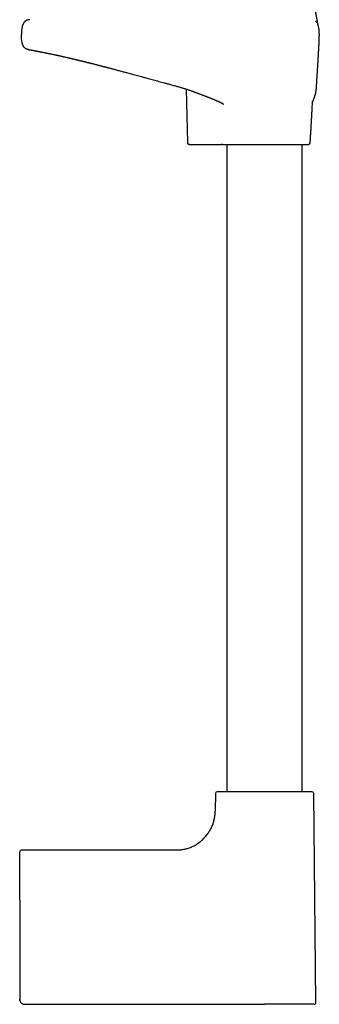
# Model space of a CAD drawing. Header units: millimetres. Extents: x 8 to 891, y 12 to 2136.
# Tile 16 of 21: x 704 to 792, y 1370 to 1657. Entities that reach past the tile are written whole.
import ezdxf

# ---------------------------------------------------------------- set-up
doc = ezdxf.new("R2010")
doc.units = ezdxf.units.MM

msp = doc.modelspace()

# ---------------------------------------------------------------- linework, layer by layer
at = {"color": 7, "linetype": 'Continuous', "lineweight": 30}
for p, q in [((752.65, 1636.87), (753, 1621.25)), ((789.54, 1633.31), (789.54, 1633.32)), ((753.71, 1620.76), (753.9, 1620.76)), ((753.71, 1620.76), (753.91, 1620.76)), ((753.89, 1620.76), (753.92, 1620.76)), ((753.92, 1620.76), (762.94, 1620.76)), ((764.52, 1620.76), (764.52, 1431.95)), ((786.52, 1431.95), (786.52, 1620.76)), ((761.16, 1431.45), (761.11, 1426.25)), ((790.51, 1370.47), (789.87, 1431.45)), ((704.02, 1400.43), (704.02, 1414.46)), ((749.7, 1414.96), (704.52, 1414.96)), ((704.02, 1400.43), (704.02, 1371.46)), ((704.07, 1371.1), (704.07, 1371.1)), ((705.3, 1369.98), (705.3, 1369.98)), ((705.52, 1369.96), (775.52, 1369.96))]:
    msp.add_line(p, q, dxfattribs=at)
at = {"color": 7, "linetype": 'Continuous', "lineweight": 30, "flags": 128}
for points in [[(704.02, 1371.46), (704.02, 1371.46)], [(705.52, 1369.96), (705.52, 1369.96)]]:
    msp.add_lwpolyline(points, dxfattribs=at)
at = {"color": 7, "linetype": 'Continuous', "lineweight": 30}
for centre, start, end in [((788.35, 1621.26), 270, 356.1178), ((761.66, 1431.45), 90, 179.4), ((789.37, 1431.45), 0.6, 90), ((704.52, 1414.46), 90, 180), ((790.01, 1370.46), 270, 0.6)]:
    msp.add_arc(centre, 0.5, start, end, dxfattribs=at)
for points, knots in [([(791.22, 1655.34), (791.22, 1655.34), (791.22, 1655.34), (791.22, 1655.34), (791.22, 1655.34), (791.21, 1655.34), (791.21, 1655.34), (791.21, 1655.34), (791.21, 1655.35), (791.21, 1655.35), (791.21, 1655.34), (791.21, 1655.34), (791.22, 1655.34), (791.22, 1655.33), (791.22, 1655.33), (791.22, 1655.33), (791.22, 1655.33), (791.22, 1655.33), (791.21, 1655.34), (791.21, 1655.35), (791.21, 1655.37), (791.2, 1655.39), (791.2, 1655.42), (791.19, 1655.46), (791.18, 1655.51), (791.17, 1655.57), (791.15, 1655.62), (791.14, 1655.67), (791.13, 1655.72), (791.12, 1655.77), (791.11, 1655.82), (791.11, 1655.86), (791.1, 1655.9), (791.09, 1655.93), (791.09, 1655.95), (791.08, 1655.98), (791.07, 1656.02), (791.06, 1656.08), (791.05, 1656.15), (791.03, 1656.26), (791.01, 1656.36), (790.99, 1656.47), (790.96, 1656.58), (790.94, 1656.7), (790.92, 1656.82), (790.89, 1656.96), (790.86, 1657.11), (790.84, 1657.26), (790.81, 1657.39), (790.79, 1657.49), (790.78, 1657.57), (790.77, 1657.64), (790.75, 1657.72), (790.73, 1657.81), (790.72, 1657.91), (790.7, 1658), (790.69, 1658.08), (790.68, 1658.14), (790.67, 1658.2), (790.66, 1658.26), (790.65, 1658.32), (790.63, 1658.39), (790.62, 1658.46), (790.61, 1658.54), (790.59, 1658.62), (790.58, 1658.7), (790.57, 1658.78), (790.55, 1658.86), (790.54, 1658.93), (790.53, 1659.01), (790.52, 1659.09), (790.5, 1659.17), (790.49, 1659.25), (790.48, 1659.32), (790.47, 1659.37), (790.46, 1659.42), (790.45, 1659.47), (790.45, 1659.52), (790.44, 1659.57), (790.43, 1659.64), (790.42, 1659.71), (790.4, 1659.78), (790.39, 1659.85), (790.39, 1659.9), (790.38, 1659.96), (790.37, 1660.02), (790.36, 1660.08), (790.35, 1660.16), (790.33, 1660.24), (790.32, 1660.33), (790.31, 1660.41), (790.3, 1660.47), (790.29, 1660.53), (790.28, 1660.58), (790.28, 1660.63), (790.27, 1660.69), (790.26, 1660.76), (790.24, 1660.85), (790.23, 1660.94), (790.22, 1661.02), (790.21, 1661.08), (790.21, 1661.13), (790.2, 1661.18), (790.19, 1661.23), (790.18, 1661.31), (790.17, 1661.4), (790.16, 1661.5), (790.14, 1661.6), (790.13, 1661.68), (790.12, 1661.75), (790.12, 1661.83), (790.11, 1661.91), (790.1, 1661.99), (790.09, 1662.09), (790.08, 1662.17), (790.07, 1662.26), (790.06, 1662.34), (790.05, 1662.43), (790.04, 1662.53), (790.03, 1662.64), (790.02, 1662.74), (790.01, 1662.82), (790, 1662.9), (790, 1662.97), (789.99, 1663.05), (789.98, 1663.14), (789.98, 1663.23), (789.97, 1663.31), (789.97, 1663.38), (789.96, 1663.46), (789.96, 1663.54), (789.95, 1663.61), (789.95, 1663.64)], [0, 0, 0, 0, 0.006761, 0.017334, 0.026801, 0.035173, 0.042458, 0.048664, 0.057583, 0.067148, 0.077377, 0.092114, 0.108, 0.124248, 0.140551, 0.153643, 0.166788, 0.180449, 0.195143, 0.21089, 0.227332, 0.243787, 0.259954, 0.275846, 0.291627, 0.306382, 0.320024, 0.332539, 0.343912, 0.353951, 0.363052, 0.371304, 0.378688, 0.381711, 0.385109, 0.389548, 0.395042, 0.401604, 0.414991, 0.427569, 0.441377, 0.453869, 0.465949, 0.47874, 0.492459, 0.506571, 0.520883, 0.53573, 0.550115, 0.55718, 0.563706, 0.570124, 0.577123, 0.585637, 0.594124, 0.601723, 0.608512, 0.614598, 0.618922, 0.623392, 0.628188, 0.633975, 0.64082, 0.647617, 0.653502, 0.660332, 0.666535, 0.672582, 0.679432, 0.685462, 0.691863, 0.698629, 0.704987, 0.710373, 0.714045, 0.717685, 0.721337, 0.725142, 0.729666, 0.734752, 0.740555, 0.746305, 0.751301, 0.755547, 0.759334, 0.763792, 0.768404, 0.774032, 0.780805, 0.787934, 0.79376, 0.798272, 0.801962, 0.805625, 0.809271, 0.813439, 0.818836, 0.82553, 0.832518, 0.838201, 0.841748, 0.844999, 0.848336, 0.851756, 0.857122, 0.863536, 0.870924, 0.877611, 0.882895, 0.887289, 0.892183, 0.897542, 0.90321, 0.90916, 0.915075, 0.920181, 0.925008, 0.930517, 0.936993, 0.943475, 0.949612, 0.954393, 0.958725, 0.962672, 0.967187, 0.97258, 0.978297, 0.982375, 0.986084, 0.989658, 0.994259, 1, 1, 1, 1]), ([(707.02, 1657.11), (706.94, 1657.11), (706.77, 1657.1), (706.5, 1657.05), (706.24, 1656.98), (706.01, 1656.89), (705.82, 1656.79), (705.67, 1656.69), (705.52, 1656.57), (705.38, 1656.43), (705.25, 1656.27), (705.14, 1656.1), (705.04, 1655.91), (704.95, 1655.7), (704.85, 1655.43), (704.76, 1655.1), (704.67, 1654.69), (704.61, 1654.29), (704.57, 1653.91), (704.55, 1653.58), (704.53, 1653.28), (704.53, 1653.01), (704.53, 1652.84), (704.53, 1652.76)], [0, 0, 0, 0, 0.044495, 0.092112, 0.14025, 0.188803, 0.221469, 0.254483, 0.288014, 0.322294, 0.357615, 0.394289, 0.432434, 0.47201, 0.512886, 0.5839, 0.656772, 0.730016, 0.801987, 0.856507, 0.908284, 0.956419, 1, 1, 1, 1]), ([(790.83, 1656.21), (790.81, 1656.23), (790.76, 1656.31), (790.66, 1656.42), (790.53, 1656.56), (790.43, 1656.64), (790.38, 1656.68)], [0, 0, 0, 0, 0.108772, 0.415888, 0.71391, 1, 1, 1, 1]), ([(791.49, 1653.53), (791.49, 1653.55), (791.49, 1653.67), (791.47, 1653.9), (791.44, 1654.22), (791.39, 1654.55), (791.33, 1654.87), (791.27, 1655.14), (791.22, 1655.3), (791.21, 1655.36)], [0, 0, 0, 0, 0.029537, 0.1993206, 0.3748075, 0.5500684, 0.7257187, 0.8994363, 1, 1, 1, 1]), ([(706.56, 1648.42), (706.48, 1648.43), (706.34, 1648.46), (706.14, 1648.52), (705.94, 1648.6), (705.76, 1648.69), (705.59, 1648.8), (705.42, 1648.95), (705.29, 1649.1), (705.18, 1649.25), (705.09, 1649.39), (705, 1649.57), (704.91, 1649.77), (704.83, 1650.02), (704.76, 1650.29), (704.7, 1650.59), (704.64, 1650.94), (704.59, 1651.35), (704.55, 1651.8), (704.53, 1652.28), (704.53, 1652.6), (704.53, 1652.76)], [0, 0, 0, 0, 0.043581, 0.082659, 0.121346, 0.160046, 0.199354, 0.240056, 0.283097, 0.313619, 0.345969, 0.380473, 0.425163, 0.473947, 0.527333, 0.585467, 0.647828, 0.730751, 0.817986, 0.908191, 1, 1, 1, 1]), ([(789.52, 1632.95), (789.52, 1632.95), (789.53, 1632.97), (789.54, 1633.01), (789.55, 1633.06), (789.58, 1633.12), (789.6, 1633.2), (789.63, 1633.28), (789.67, 1633.38), (789.71, 1633.48), (789.75, 1633.59), (789.8, 1633.7), (789.85, 1633.83), (789.9, 1633.96), (789.94, 1634.07), (789.98, 1634.17), (790.01, 1634.24), (790.04, 1634.31), (790.06, 1634.38), (790.09, 1634.45), (790.12, 1634.53), (790.16, 1634.63), (790.19, 1634.73), (790.23, 1634.83), (790.27, 1634.97), (790.33, 1635.16), (790.37, 1635.32), (790.4, 1635.44), (790.42, 1635.51), (790.44, 1635.58), (790.45, 1635.64), (790.47, 1635.71), (790.48, 1635.78), (790.49, 1635.83), (790.5, 1635.88), (790.51, 1635.91), (790.51, 1635.94), (790.52, 1635.97), (790.52, 1636), (790.53, 1636.04), (790.54, 1636.08), (790.54, 1636.14), (790.55, 1636.2), (790.56, 1636.27), (790.57, 1636.35), (790.58, 1636.42), (790.59, 1636.49), (790.6, 1636.57), (790.61, 1636.66), (790.62, 1636.74), (790.63, 1636.82), (790.63, 1636.89), (790.64, 1636.96), (790.65, 1637.04), (790.65, 1637.11), (790.66, 1637.21), (790.67, 1637.35), (790.68, 1637.51), (790.7, 1637.68), (790.71, 1637.84), (790.72, 1637.98), (790.72, 1638.09), (790.73, 1638.19), (790.73, 1638.27), (790.74, 1638.36), (790.75, 1638.46), (790.75, 1638.59), (790.76, 1638.73), (790.77, 1638.88), (790.78, 1639.02), (790.79, 1639.14), (790.79, 1639.25), (790.8, 1639.36), (790.8, 1639.47), (790.81, 1639.58), (790.82, 1639.69), (790.82, 1639.79), (790.83, 1639.87), (790.83, 1639.95), (790.84, 1640.01), (790.84, 1640.07), (790.85, 1640.14), (790.85, 1640.19), (790.85, 1640.25), (790.86, 1640.32), (790.86, 1640.39), (790.87, 1640.45), (790.87, 1640.53), (790.88, 1640.62), (790.88, 1640.71), (790.89, 1640.79), (790.89, 1640.87), (790.9, 1640.97), (790.91, 1641.08), (790.91, 1641.2), (790.92, 1641.35), (790.94, 1641.55), (790.95, 1641.8), (790.97, 1642.06), (790.98, 1642.31), (791, 1642.59), (791.02, 1642.9), (791.04, 1643.19), (791.05, 1643.42), (791.07, 1643.59), (791.08, 1643.77), (791.09, 1643.94), (791.1, 1644.09), (791.11, 1644.25), (791.12, 1644.43), (791.13, 1644.61), (791.14, 1644.78), (791.15, 1644.9), (791.15, 1645.01), (791.16, 1645.11), (791.16, 1645.22), (791.17, 1645.36), (791.18, 1645.52), (791.19, 1645.67), (791.2, 1645.8), (791.21, 1645.9), (791.21, 1646), (791.22, 1646.08), (791.22, 1646.18), (791.23, 1646.3), (791.24, 1646.42), (791.24, 1646.54), (791.25, 1646.63), (791.25, 1646.71), (791.26, 1646.78), (791.26, 1646.86), (791.27, 1646.98), (791.28, 1647.16), (791.29, 1647.37), (791.3, 1647.59), (791.31, 1647.8), (791.33, 1648.01), (791.34, 1648.17), (791.34, 1648.31), (791.35, 1648.44), (791.36, 1648.58), (791.36, 1648.71), (791.37, 1648.84), (791.38, 1648.97), (791.38, 1649.1), (791.39, 1649.23), (791.4, 1649.34), (791.4, 1649.46), (791.41, 1649.59), (791.42, 1649.71), (791.42, 1649.83), (791.43, 1649.95), (791.43, 1650.06), (791.44, 1650.17), (791.44, 1650.28), (791.45, 1650.37), (791.45, 1650.45), (791.45, 1650.52), (791.45, 1650.58), (791.46, 1650.63), (791.46, 1650.7), (791.46, 1650.76), (791.47, 1650.83), (791.47, 1650.9), (791.47, 1650.96), (791.47, 1651.01), (791.48, 1651.07), (791.48, 1651.12), (791.48, 1651.16), (791.48, 1651.18), (791.48, 1651.2), (791.48, 1651.25), (791.49, 1651.34), (791.49, 1651.46), (791.49, 1651.62), (791.5, 1651.81), (791.51, 1652.03), (791.51, 1652.26), (791.51, 1652.51), (791.52, 1652.67), (791.52, 1652.76)], [0, 0, 0, 0, 0.004616, 0.011821, 0.024273, 0.036552, 0.048586, 0.064317, 0.079619, 0.094486, 0.109284, 0.124874, 0.141277, 0.157938, 0.173895, 0.183557, 0.19284, 0.20147, 0.209434, 0.217183, 0.227621, 0.238754, 0.250675, 0.263367, 0.276423, 0.301836, 0.32716, 0.334488, 0.34187, 0.349306, 0.356798, 0.364345, 0.3715, 0.377855, 0.381374, 0.38459, 0.387506, 0.390121, 0.392898, 0.396304, 0.400387, 0.405146, 0.410462, 0.416797, 0.422447, 0.42746, 0.432411, 0.437471, 0.442352, 0.447012, 0.450053, 0.453375, 0.456292, 0.458653, 0.460981, 0.463579, 0.468046, 0.472958, 0.478091, 0.483411, 0.487415, 0.491168, 0.494104, 0.496366, 0.498836, 0.501692, 0.50579, 0.510443, 0.514853, 0.518971, 0.522472, 0.525766, 0.52886, 0.531919, 0.535435, 0.538769, 0.542082, 0.545083, 0.547686, 0.549841, 0.552366, 0.555106, 0.557413, 0.559508, 0.562412, 0.565484, 0.568029, 0.57087, 0.574783, 0.577625, 0.58031, 0.582998, 0.585773, 0.589049, 0.592866, 0.597262, 0.602014, 0.610727, 0.618498, 0.625407, 0.632278, 0.643153, 0.653531, 0.658241, 0.663366, 0.668862, 0.673981, 0.67846, 0.682991, 0.688425, 0.694754, 0.699354, 0.703162, 0.706179, 0.708855, 0.712331, 0.71666, 0.721916, 0.726502, 0.73049, 0.734154, 0.736431, 0.738957, 0.742127, 0.745936, 0.750157, 0.753828, 0.75669, 0.758994, 0.761254, 0.763691, 0.766303, 0.773262, 0.78044, 0.787552, 0.794778, 0.80172, 0.808089, 0.812302, 0.816334, 0.821533, 0.826639, 0.831024, 0.835618, 0.84124, 0.84605, 0.850075, 0.855086, 0.860657, 0.866017, 0.871347, 0.876431, 0.881707, 0.887168, 0.892827, 0.898563, 0.903681, 0.906568, 0.909201, 0.912287, 0.916114, 0.920677, 0.925182, 0.929841, 0.933795, 0.937044, 0.939761, 0.945434, 0.946316, 0.947181, 0.948113, 0.950128, 0.952972, 0.957232, 0.962509, 0.968707, 0.975703, 0.983356, 0.991508, 1, 1, 1, 1]), ([(791.51, 1653.17), (791.51, 1653.17), (791.51, 1653.19), (791.51, 1653.21), (791.51, 1653.23), (791.51, 1653.26), (791.51, 1653.28), (791.51, 1653.3), (791.5, 1653.32), (791.5, 1653.34), (791.5, 1653.35), (791.5, 1653.35), (791.5, 1653.36), (791.5, 1653.37), (791.5, 1653.38), (791.5, 1653.4), (791.5, 1653.42), (791.5, 1653.45), (791.5, 1653.47), (791.5, 1653.49), (791.5, 1653.51), (791.49, 1653.52), (791.49, 1653.53)], [0, 0, 0, 0, 0.11619, 0.216089, 0.300147, 0.368757, 0.422295, 0.461192, 0.486214, 0.494246, 0.497487, 0.500474, 0.503485, 0.50679, 0.515024, 0.540521, 0.579821, 0.633596, 0.702201, 0.785928, 0.88508, 1, 1, 1, 1]), ([(791.52, 1652.76), (791.52, 1652.84), (791.52, 1652.98), (791.51, 1653.11), (791.51, 1653.17)], [0, 0, 0, 0, 0.6162376, 1, 1, 1, 1]), ([(791.51, 1652.13), (791.51, 1652.14), (791.51, 1652.16), (791.51, 1652.19), (791.51, 1652.22), (791.51, 1652.25), (791.51, 1652.27), (791.51, 1652.3), (791.51, 1652.33), (791.51, 1652.36), (791.51, 1652.39), (791.51, 1652.41), (791.51, 1652.44), (791.51, 1652.47), (791.51, 1652.5), (791.51, 1652.53), (791.52, 1652.56), (791.52, 1652.59), (791.52, 1652.62), (791.52, 1652.64), (791.52, 1652.67), (791.52, 1652.7), (791.52, 1652.73), (791.52, 1652.75), (791.52, 1652.76)], [0, 0, 0, 0, 0.063791, 0.125904, 0.186341, 0.245101, 0.302185, 0.357591, 0.408296, 0.45751, 0.505234, 0.551468, 0.596211, 0.642038, 0.686188, 0.728662, 0.76946, 0.808583, 0.846029, 0.879801, 0.912084, 0.942878, 0.972183, 1, 1, 1, 1]), ([(706.56, 1648.42), (706.56, 1648.42), (706.57, 1648.42), (706.59, 1648.41), (706.62, 1648.41), (706.66, 1648.4), (706.7, 1648.39), (706.75, 1648.38), (706.81, 1648.37), (706.87, 1648.36), (706.93, 1648.35), (706.99, 1648.34), (707.05, 1648.33), (707.12, 1648.32), (707.19, 1648.3), (707.26, 1648.29), (707.34, 1648.28), (707.42, 1648.26), (707.49, 1648.25), (707.57, 1648.23), (707.65, 1648.22), (707.75, 1648.2), (707.85, 1648.18), (707.98, 1648.16), (708.12, 1648.13), (708.27, 1648.1), (708.42, 1648.08), (708.57, 1648.05), (708.71, 1648.02), (708.85, 1647.99), (708.98, 1647.97), (709.1, 1647.95), (709.21, 1647.92), (709.32, 1647.9), (709.41, 1647.89), (709.48, 1647.87), (709.53, 1647.86), (709.58, 1647.85), (709.62, 1647.84), (709.67, 1647.84), (709.72, 1647.83), (709.77, 1647.82), (709.84, 1647.8), (709.92, 1647.79), (710.01, 1647.77), (710.1, 1647.75), (710.2, 1647.73), (710.29, 1647.71), (710.39, 1647.7), (710.55, 1647.66), (710.79, 1647.62), (711.05, 1647.56), (711.27, 1647.52), (711.45, 1647.48), (711.63, 1647.45), (711.79, 1647.41), (711.95, 1647.38), (712.08, 1647.36), (712.19, 1647.33), (712.29, 1647.31), (712.37, 1647.3), (712.43, 1647.28), (712.48, 1647.27), (712.52, 1647.26), (712.57, 1647.26), (712.63, 1647.24), (712.7, 1647.23), (712.79, 1647.21), (712.89, 1647.19), (713, 1647.17), (713.11, 1647.14), (713.34, 1647.09), (713.58, 1647.04), (713.83, 1646.99), (713.98, 1646.96), (714.12, 1646.93), (714.26, 1646.9), (714.38, 1646.87), (714.49, 1646.85), (714.58, 1646.83), (714.66, 1646.81), (714.72, 1646.8), (714.79, 1646.78), (714.87, 1646.77), (714.96, 1646.75), (715.07, 1646.72), (715.18, 1646.7), (715.29, 1646.67), (715.42, 1646.65), (715.59, 1646.61), (715.81, 1646.56), (716.09, 1646.5), (716.38, 1646.43), (716.63, 1646.37), (716.82, 1646.33), (716.96, 1646.3), (717.07, 1646.27), (717.17, 1646.25), (717.24, 1646.24), (717.29, 1646.22), (717.34, 1646.21), (717.38, 1646.2), (717.44, 1646.19), (717.51, 1646.17), (717.59, 1646.15), (717.7, 1646.13), (717.82, 1646.1), (718, 1646.06), (718.22, 1646.01), (718.48, 1645.95), (718.72, 1645.89), (718.92, 1645.85), (719.11, 1645.8), (719.3, 1645.76), (719.48, 1645.71), (719.66, 1645.67), (719.83, 1645.63), (719.98, 1645.6), (720.13, 1645.56), (720.25, 1645.53), (720.37, 1645.5), (720.48, 1645.48), (720.6, 1645.45), (720.75, 1645.41), (720.9, 1645.37), (721.06, 1645.34), (721.22, 1645.3), (721.38, 1645.26), (721.53, 1645.22), (721.71, 1645.18), (721.91, 1645.13), (722.13, 1645.08), (722.33, 1645.03), (722.52, 1644.98), (722.71, 1644.94), (722.88, 1644.89), (723.03, 1644.86), (723.19, 1644.82), (723.33, 1644.78), (723.46, 1644.75), (723.55, 1644.73), (723.61, 1644.71), (723.67, 1644.7), (723.73, 1644.68), (723.82, 1644.66), (723.93, 1644.63), (724.05, 1644.6), (724.2, 1644.57), (724.36, 1644.52), (724.54, 1644.48), (724.73, 1644.43), (724.91, 1644.39), (725.16, 1644.32), (725.47, 1644.25), (725.82, 1644.16), (726.13, 1644.08), (726.39, 1644.01), (726.64, 1643.95), (726.87, 1643.89), (727.1, 1643.83), (727.37, 1643.76), (727.68, 1643.68), (727.94, 1643.61), (728.12, 1643.57), (728.2, 1643.55), (728.26, 1643.53), (728.3, 1643.52), (728.32, 1643.51), (728.36, 1643.51), (728.41, 1643.49), (728.48, 1643.47), (728.58, 1643.45), (728.71, 1643.41), (728.89, 1643.37), (729.09, 1643.32), (729.32, 1643.26), (729.58, 1643.19), (729.87, 1643.11), (730.22, 1643.02), (730.62, 1642.92), (731.06, 1642.8), (731.53, 1642.68), (732.02, 1642.54), (732.54, 1642.41), (733.08, 1642.26), (733.65, 1642.11), (734.25, 1641.95), (734.87, 1641.78), (735.52, 1641.61), (736.2, 1641.43), (736.91, 1641.23), (737.64, 1641.03), (738.4, 1640.83), (739.19, 1640.61), (740.01, 1640.39), (740.8, 1640.17), (741.57, 1639.96), (742.3, 1639.76), (743.06, 1639.56), (743.85, 1639.35), (744.65, 1639.13), (745.48, 1638.91), (746.33, 1638.68), (747.01, 1638.49), (747.41, 1638.39), (747.52, 1638.36)], [0, 0, 0, 0, 0.010967, 0.021404, 0.031318, 0.040714, 0.049599, 0.057976, 0.06585, 0.073935, 0.081421, 0.088312, 0.094656, 0.100777, 0.107421, 0.113869, 0.12012, 0.126177, 0.13204, 0.13771, 0.143199, 0.148952, 0.155975, 0.163606, 0.171841, 0.180678, 0.18804, 0.195597, 0.202895, 0.209913, 0.215325, 0.22056, 0.225618, 0.230487, 0.234942, 0.23722, 0.23934, 0.241301, 0.243104, 0.244778, 0.246695, 0.24897, 0.251631, 0.254655, 0.258041, 0.261704, 0.265353, 0.268965, 0.27254, 0.276077, 0.286949, 0.297454, 0.303533, 0.309483, 0.315289, 0.320669, 0.325525, 0.329859, 0.333097, 0.335971, 0.33848, 0.340626, 0.34179, 0.342844, 0.344196, 0.345967, 0.348156, 0.350763, 0.353785, 0.357083, 0.360375, 0.363651, 0.376381, 0.380456, 0.384507, 0.388521, 0.392226, 0.395516, 0.398346, 0.40078, 0.402819, 0.404467, 0.406035, 0.408045, 0.410494, 0.413254, 0.416114, 0.419071, 0.422124, 0.425272, 0.431839, 0.438683, 0.445786, 0.453145, 0.456464, 0.459618, 0.462342, 0.464638, 0.466143, 0.467386, 0.468365, 0.469285, 0.47049, 0.472094, 0.474096, 0.476495, 0.479284, 0.482152, 0.488563, 0.494486, 0.499364, 0.503859, 0.507973, 0.511706, 0.515766, 0.519555, 0.523076, 0.52633, 0.529316, 0.532184, 0.534247, 0.536433, 0.538954, 0.541951, 0.545423, 0.548483, 0.551789, 0.555, 0.558048, 0.560935, 0.565685, 0.569921, 0.573667, 0.577454, 0.581491, 0.584357, 0.587338, 0.590432, 0.59343, 0.595829, 0.597606, 0.598567, 0.599466, 0.600732, 0.602369, 0.604377, 0.606754, 0.609503, 0.612622, 0.616084, 0.619545, 0.622901, 0.626152, 0.633402, 0.640069, 0.645343, 0.650185, 0.654594, 0.658701, 0.662794, 0.666885, 0.673017, 0.679144, 0.680956, 0.682383, 0.683424, 0.68408, 0.684416, 0.68478, 0.68574, 0.687009, 0.688588, 0.691074, 0.694073, 0.697588, 0.701621, 0.706172, 0.711246, 0.716845, 0.724024, 0.731639, 0.739616, 0.747962, 0.75668, 0.765776, 0.775258, 0.785132, 0.795443, 0.806164, 0.817307, 0.828883, 0.840908, 0.85318, 0.865936, 0.879205, 0.89301, 0.904456, 0.916272, 0.928473, 0.94107, 0.954079, 0.967271, 0.98089, 0.994949, 1, 1, 1, 1]), ([(747.52, 1638.36), (747.69, 1638.31), (748.07, 1638.21), (748.64, 1638.05), (749.23, 1637.89), (749.78, 1637.74), (750.29, 1637.59), (750.77, 1637.45), (751.22, 1637.32), (751.64, 1637.19), (752.06, 1637.06), (752.46, 1636.94), (752.84, 1636.81), (753.2, 1636.69), (753.53, 1636.58), (753.83, 1636.47), (754.11, 1636.38), (754.36, 1636.29), (754.59, 1636.2), (754.81, 1636.13), (755, 1636.05), (755.17, 1635.99), (755.3, 1635.94), (755.43, 1635.9), (755.56, 1635.85), (755.71, 1635.79), (755.9, 1635.72), (756.13, 1635.63), (756.42, 1635.52), (756.72, 1635.41), (757.04, 1635.29), (757.31, 1635.18), (757.53, 1635.1), (757.72, 1635.03), (757.89, 1634.96), (758.04, 1634.9), (758.15, 1634.86), (758.24, 1634.83), (758.31, 1634.8), (758.4, 1634.76), (758.51, 1634.72), (758.63, 1634.67), (758.76, 1634.62), (758.9, 1634.57), (759.07, 1634.51), (759.25, 1634.43), (759.44, 1634.36), (759.63, 1634.29), (759.79, 1634.22), (759.93, 1634.17), (760.06, 1634.12), (760.2, 1634.06), (760.36, 1634), (760.54, 1633.93), (760.72, 1633.86), (760.89, 1633.79), (761.06, 1633.72), (761.21, 1633.66), (761.35, 1633.6), (761.49, 1633.54), (761.65, 1633.47), (761.84, 1633.39), (762.03, 1633.31), (762.21, 1633.22), (762.34, 1633.16), (762.44, 1633.11), (762.5, 1633.08), (762.57, 1633.05), (762.63, 1633.02), (762.69, 1632.98), (762.75, 1632.95), (762.81, 1632.92), (762.86, 1632.89), (762.9, 1632.87), (762.95, 1632.84), (763, 1632.82), (763.04, 1632.79), (763.08, 1632.77), (763.12, 1632.74), (763.15, 1632.72), (763.19, 1632.7), (763.24, 1632.67), (763.28, 1632.64), (763.31, 1632.62), (763.34, 1632.59), (763.37, 1632.57), (763.41, 1632.54), (763.44, 1632.52), (763.47, 1632.49), (763.49, 1632.48), (763.49, 1632.47), (763.49, 1632.48), (763.49, 1632.48)], [0, 0, 0, 0, 0.029487, 0.064673, 0.097912, 0.129265, 0.158802, 0.186117, 0.211823, 0.235991, 0.258688, 0.282772, 0.305121, 0.325807, 0.344895, 0.362439, 0.378485, 0.39307, 0.406224, 0.419284, 0.430603, 0.440198, 0.448081, 0.454597, 0.462032, 0.470817, 0.480943, 0.495568, 0.512294, 0.531102, 0.550052, 0.56765, 0.579371, 0.590408, 0.600765, 0.609971, 0.617311, 0.620661, 0.624766, 0.630204, 0.636973, 0.644736, 0.652224, 0.659316, 0.670773, 0.681495, 0.692974, 0.705307, 0.714828, 0.723235, 0.730591, 0.738482, 0.749044, 0.759789, 0.770529, 0.782022, 0.792703, 0.801918, 0.810164, 0.818753, 0.82844, 0.842042, 0.854329, 0.866141, 0.878481, 0.882776, 0.88659, 0.891617, 0.896718, 0.900555, 0.905267, 0.9104, 0.913499, 0.916818, 0.921377, 0.925189, 0.928445, 0.93245, 0.935916, 0.938386, 0.942701, 0.948032, 0.952212, 0.955428, 0.959853, 0.964486, 0.969685, 0.975846, 0.984677, 0.992759, 0.999889, 1, 1, 1, 1]), ([(788.85, 1621.22), (788.85, 1621.3), (788.87, 1621.57), (788.9, 1622.05), (788.94, 1622.66), (788.98, 1623.3), (789.02, 1623.97), (789.06, 1624.66), (789.11, 1625.37), (789.15, 1626.17), (789.2, 1627.05), (789.26, 1628.03), (789.31, 1629.03), (789.37, 1630.05), (789.43, 1631.26), (789.49, 1632.35), (789.53, 1633.09), (789.54, 1633.32)], [0, 0, 0, 0, 0.019359, 0.067619, 0.118283, 0.171213, 0.226275, 0.283333, 0.342251, 0.402892, 0.481364, 0.562075, 0.644756, 0.729137, 0.814947, 0.944706, 1, 1, 1, 1]), ([(753, 1621.25), (753, 1621.22), (753, 1621.15), (753.03, 1621.06), (753.08, 1620.97), (753.14, 1620.9), (753.21, 1620.85), (753.28, 1620.81), (753.35, 1620.78), (753.39, 1620.77), (753.41, 1620.77)], [0, 0, 0, 0, 0.1414066, 0.283264, 0.4223021, 0.5555885, 0.6809017, 0.7969123, 0.9031759, 1, 1, 1, 1]), ([(753.46, 1620.76), (753.48, 1620.76), (753.51, 1620.76), (753.6, 1620.76), (753.72, 1620.76), (753.83, 1620.76), (753.89, 1620.76)], [0, 0, 0, 0, 0.250117, 0.500045, 0.749917, 1, 1, 1, 1]), ([(753.67, 1620.76), (753.64, 1620.76), (753.59, 1620.76), (753.54, 1620.76), (753.51, 1620.76), (753.5, 1620.76), (753.49, 1620.76), (753.5, 1620.76), (753.5, 1620.76)], [0, 0, 0, 0, 0.262919, 0.525446, 0.677615, 0.828554, 0.97913, 1, 1, 1, 1]), ([(758.94, 1620.76), (758.94, 1620.76), (759.08, 1620.76), (759.35, 1620.76), (759.77, 1620.76), (760.18, 1620.76), (760.59, 1620.76), (761, 1620.76), (761.4, 1620.76), (761.77, 1620.76), (762.13, 1620.76), (762.41, 1620.76), (762.57, 1620.76), (762.62, 1620.76)], [0, 0, 0, 0, 0.003029, 0.119068, 0.234492, 0.348563, 0.460475, 0.569388, 0.674444, 0.774802, 0.869657, 0.958768, 1, 1, 1, 1]), ([(763.29, 1620.76), (763.27, 1620.76), (763.23, 1620.76), (763.15, 1620.76), (763.06, 1620.76), (762.98, 1620.76), (762.94, 1620.76)], [0, 0, 0, 0, 0.2514621, 0.4997208, 0.7481204, 1, 1, 1, 1]), ([(763.26, 1620.76), (763.29, 1620.76), (763.39, 1620.76), (763.57, 1620.76), (763.8, 1620.76), (764, 1620.76), (764.17, 1620.76), (764.33, 1620.76), (764.45, 1620.76), (764.5, 1620.76), (764.52, 1620.76)], [0, 0, 0, 0, 0.041267, 0.191733, 0.339184, 0.485492, 0.632418, 0.781558, 0.934296, 1, 1, 1, 1]), ([(763.29, 1620.76), (763.36, 1620.76), (763.49, 1620.76), (763.73, 1620.76), (763.99, 1620.76), (764.29, 1620.76), (764.58, 1620.76), (764.87, 1620.76), (765.14, 1620.76), (765.43, 1620.76), (765.73, 1620.76), (766.04, 1620.76), (766.37, 1620.76), (766.76, 1620.76), (767.22, 1620.76), (767.75, 1620.76), (768.3, 1620.76), (768.88, 1620.76), (769.47, 1620.76), (770.07, 1620.76), (770.69, 1620.76), (771.32, 1620.76), (771.97, 1620.76), (772.57, 1620.76), (773.15, 1620.76), (773.68, 1620.76), (774.21, 1620.76), (774.74, 1620.76), (775.28, 1620.76), (775.81, 1620.76), (776.33, 1620.76), (776.85, 1620.76), (777.36, 1620.76), (777.87, 1620.76), (778.38, 1620.76), (778.89, 1620.76), (779.4, 1620.76), (779.92, 1620.76), (780.43, 1620.76), (780.93, 1620.76), (781.42, 1620.76), (781.91, 1620.76), (782.39, 1620.76), (782.86, 1620.76), (783.32, 1620.76), (783.76, 1620.76), (784.18, 1620.76), (784.62, 1620.76), (785.06, 1620.76), (785.5, 1620.76), (785.92, 1620.76), (786.3, 1620.76), (786.63, 1620.76), (786.91, 1620.76), (787.16, 1620.76), (787.38, 1620.76), (787.57, 1620.76), (787.75, 1620.76), (787.89, 1620.76), (788.01, 1620.76), (788.11, 1620.76), (788.19, 1620.76), (788.25, 1620.76), (788.3, 1620.76), (788.33, 1620.76), (788.35, 1620.76), (788.35, 1620.76), (788.35, 1620.76)], [0, 0, 0, 0, 0.017385, 0.034706, 0.052005, 0.069324, 0.086704, 0.099849, 0.112948, 0.126019, 0.139079, 0.152147, 0.165241, 0.178379, 0.197201, 0.21594, 0.23465, 0.253385, 0.272197, 0.2908, 0.309323, 0.327818, 0.346336, 0.364929, 0.379748, 0.394513, 0.40925, 0.423986, 0.438746, 0.453557, 0.467824, 0.482042, 0.496236, 0.510429, 0.524643, 0.538902, 0.554, 0.569043, 0.584056, 0.599068, 0.614105, 0.629196, 0.644827, 0.660395, 0.675931, 0.691466, 0.70703, 0.722653, 0.741401, 0.760067, 0.778705, 0.797367, 0.816106, 0.831205, 0.846247, 0.86126, 0.876272, 0.891309, 0.9064, 0.918633, 0.930827, 0.942999, 0.955162, 0.967331, 0.979521, 0.991747, 1, 1, 1, 1]), ([(789.37, 1431.95), (789.37, 1431.95), (789.37, 1431.95), (789.34, 1431.95), (789.3, 1431.95), (789.25, 1431.95), (789.17, 1431.95), (789.07, 1431.95), (788.95, 1431.95), (788.79, 1431.95), (788.61, 1431.95), (788.41, 1431.95), (788.19, 1431.95), (787.95, 1431.95), (787.69, 1431.95), (787.41, 1431.95), (787.11, 1431.95), (786.79, 1431.95), (786.45, 1431.95), (786.09, 1431.95), (785.71, 1431.95), (785.28, 1431.95), (784.8, 1431.95), (784.26, 1431.95), (783.69, 1431.95), (783.14, 1431.95), (782.62, 1431.95), (782.14, 1431.95), (781.64, 1431.95), (781.13, 1431.95), (780.64, 1431.95), (780.15, 1431.95), (779.67, 1431.95), (779.19, 1431.95), (778.7, 1431.95), (778.22, 1431.95), (777.65, 1431.95), (777, 1431.95), (776.26, 1431.95), (775.61, 1431.95), (775.04, 1431.95), (774.57, 1431.95), (774.1, 1431.95), (773.63, 1431.95), (773.15, 1431.95), (772.64, 1431.95), (772.1, 1431.95), (771.53, 1431.95), (770.97, 1431.95), (770.42, 1431.95), (769.9, 1431.95), (769.39, 1431.95), (768.89, 1431.95), (768.41, 1431.95), (767.93, 1431.95), (767.46, 1431.95), (767, 1431.95), (766.56, 1431.95), (766.13, 1431.95), (765.68, 1431.95), (765.22, 1431.95), (764.76, 1431.95), (764.32, 1431.95), (763.94, 1431.95), (763.62, 1431.95), (763.34, 1431.95), (763.08, 1431.95), (762.85, 1431.95), (762.64, 1431.95), (762.45, 1431.95), (762.29, 1431.95), (762.15, 1431.95), (762.03, 1431.95), (761.92, 1431.95), (761.82, 1431.95), (761.73, 1431.95), (761.67, 1431.95), (761.66, 1431.95), (761.66, 1431.95)], [0, 0, 0, 0, 0.01089, 0.021758, 0.032616, 0.043478, 0.054356, 0.065674, 0.079259, 0.092824, 0.106393, 0.119991, 0.132881, 0.145736, 0.158579, 0.171431, 0.184312, 0.197477, 0.210606, 0.223721, 0.236846, 0.250003, 0.266451, 0.282853, 0.299251, 0.31569, 0.328579, 0.341435, 0.354278, 0.36713, 0.380011, 0.391559, 0.40308, 0.414589, 0.426101, 0.437632, 0.448762, 0.465844, 0.482907, 0.5, 0.510892, 0.521761, 0.532619, 0.54348, 0.554356, 0.565674, 0.579259, 0.592824, 0.606393, 0.619991, 0.632881, 0.645736, 0.658579, 0.671431, 0.684312, 0.697477, 0.710606, 0.723721, 0.736846, 0.750003, 0.766451, 0.782853, 0.799251, 0.81569, 0.828579, 0.841435, 0.854278, 0.86713, 0.880011, 0.891559, 0.90308, 0.914589, 0.926101, 0.937632, 0.948761, 0.965841, 0.982904, 1, 1, 1, 1]), ([(749.7, 1414.96), (749.9, 1414.96), (750.29, 1414.97), (750.87, 1415.01), (751.43, 1415.07), (751.97, 1415.17), (752.5, 1415.28), (753.04, 1415.43), (753.59, 1415.61), (754.15, 1415.83), (754.7, 1416.08), (755.22, 1416.36), (755.73, 1416.67), (756.22, 1417.01), (756.69, 1417.37), (757.14, 1417.75), (757.58, 1418.16), (757.99, 1418.58), (758.39, 1419.03), (758.77, 1419.49), (759.12, 1419.98), (759.45, 1420.48), (759.76, 1421.01), (760.04, 1421.55), (760.29, 1422.11), (760.5, 1422.68), (760.68, 1423.25), (760.83, 1423.82), (760.94, 1424.4), (761.03, 1425), (761.09, 1425.62), (761.1, 1426.04), (761.11, 1426.25)], [0, 0, 0, 0, 0.033356, 0.065821, 0.097482, 0.128424, 0.158727, 0.188474, 0.222923, 0.256826, 0.290297, 0.323438, 0.357013, 0.390431, 0.423767, 0.457085, 0.490439, 0.523867, 0.557385, 0.591005, 0.624748, 0.658645, 0.692735, 0.727067, 0.761703, 0.796712, 0.8292, 0.862139, 0.895604, 0.929677, 0.964445, 1, 1, 1, 1]), ([(704.02, 1371.46), (704.03, 1371.36), (704.05, 1371.17), (704.12, 1370.88), (704.25, 1370.62), (704.44, 1370.39), (704.67, 1370.2), (704.94, 1370.06), (705.22, 1369.98), (705.42, 1369.97), (705.52, 1369.96)], [0, 0, 0, 0, 0.125432, 0.249047, 0.373025, 0.49859, 0.624943, 0.750803, 0.875354, 1, 1, 1, 1]), ([(704.07, 1371.1), (704.06, 1371.15), (704.03, 1371.27), (704.02, 1371.4), (704.02, 1371.46)], [0, 0, 0, 0, 0.4655054, 1, 1, 1, 1]), ([(790.01, 1369.96), (790.01, 1369.96), (790, 1369.96), (789.96, 1369.96), (789.9, 1369.96), (789.81, 1369.96), (789.7, 1369.96), (789.57, 1369.96), (789.41, 1369.96), (789.23, 1369.96), (789.03, 1369.96), (788.81, 1369.96), (788.57, 1369.96), (788.31, 1369.96), (788.04, 1369.96), (787.74, 1369.96), (787.44, 1369.96), (787.12, 1369.96), (786.79, 1369.96), (786.46, 1369.96), (786.14, 1369.96), (785.83, 1369.96), (785.52, 1369.96), (785.2, 1369.96), (784.88, 1369.96), (784.55, 1369.96), (784.21, 1369.96), (783.86, 1369.96), (783.49, 1369.96), (783.12, 1369.96), (782.74, 1369.96), (782.36, 1369.96), (781.98, 1369.96), (781.64, 1369.96), (781.35, 1369.96), (781.11, 1369.96), (780.85, 1369.96), (780.6, 1369.96), (780.35, 1369.96), (780.09, 1369.96), (779.83, 1369.96), (779.55, 1369.96), (779.24, 1369.96), (778.9, 1369.96), (778.56, 1369.96), (778.22, 1369.96), (777.87, 1369.96), (777.54, 1369.96), (777.13, 1369.96), (776.65, 1369.96), (776.08, 1369.96), (775.7, 1369.96), (775.52, 1369.96)], [0, 0, 0, 0, 0.02642, 0.052894, 0.079468, 0.105819, 0.132091, 0.158329, 0.184154, 0.210022, 0.235976, 0.26134, 0.286637, 0.311907, 0.33644, 0.360999, 0.385623, 0.409379, 0.43309, 0.45679, 0.476281, 0.495779, 0.5153, 0.534406, 0.553051, 0.571685, 0.590325, 0.609696, 0.629031, 0.648349, 0.667666, 0.687002, 0.706373, 0.724212, 0.736104, 0.747988, 0.759866, 0.771743, 0.783624, 0.795512, 0.807413, 0.819328, 0.834685, 0.850026, 0.865358, 0.880692, 0.896036, 0.911398, 0.925422, 0.950276, 0.975123, 1, 1, 1, 1])]:
    msp.add_open_spline(points, degree=3, knots=knots, dxfattribs=at)

doc.saveas('drawing.dxf')
